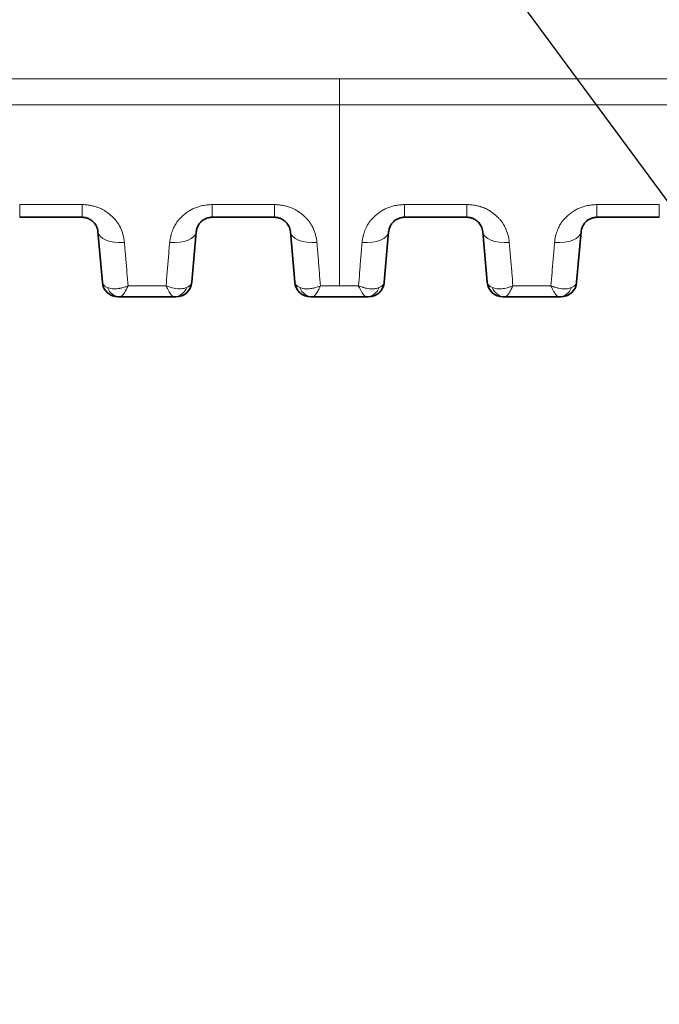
# Model space of a CAD drawing. Header units: millimetres. Extents: x 5 to 415, y 5 to 292.
# Tile 66 of 197: x 131 to 143, y 196 to 214. Entities that reach past the tile are written whole.
import ezdxf

# ---------------------------------------------------------------- set-up
doc = ezdxf.new("R2010")
doc.units = ezdxf.units.MM
for name, color, linetype, lineweight in [('Sichtbar (ISO)', 7, 'Continuous', 35), ('Sichtbar schmal (ISO)', 7, 'Continuous', 18), ('Symbol (ISO)', 7, 'Continuous', 25)]:
    doc.layers.add(name, color=color, linetype=linetype, lineweight=lineweight)
doc.styles.add('Notiztext (ISO)', font='isocpeur.ttf')
doc.dimstyles.new('Standard - Methode 1b (ISO)$7', dxfattribs={"dimtxt": 3.5, "dimasz": 2.5, "dimexe": 2, "dimexo": 0, "dimgap": 0.762, "dimtad": 1, "dimtoh": 1, "dimdsep": 46, "dimtxsty": 'Notiztext (ISO)', "dimcen": 0.09, "dimdle": 10, "dimclrd": 256, "dimclre": 256, "dimclrt": 256, "dimazin": 2, "dimtfac": 1, "dimtmove": 0, "dimatfit": 3, "dimfxl": 1, "dimtolj": 1, "dimlwd": -1, "dimlwe": -1, "dimarcsym": 0})

msp = doc.modelspace()

# ---------------------------------------------------------------- linework, layer by layer
at = {"layer": 'Sichtbar (ISO)'}
for p, q in [((132.34063632, 210.67057833), (131.17044976, 210.67057833)), ((135.9535864, 210.67057833), (134.78340076, 210.67057833)), ((139.56653701, 210.67057833), (138.39635136, 210.67057833)), ((143.17948805, 210.67057833), (142.00930149, 210.67057833)), ((132.63949484, 210.39672462), (132.7223103, 209.45013951)), ((134.40172653, 209.45014136), (134.48454174, 210.39672354)), ((136.25244541, 210.39672463), (136.33526087, 209.4501395)), ((138.0146771, 209.45014137), (138.09749231, 210.39672351)), ((139.86539598, 210.39672464), (139.94821144, 209.45013952)), ((141.62762767, 209.45014137), (141.71044288, 210.39672351)), ((133.05552842, 209.17628833), (133.02116861, 209.17628833)), ((133.05552842, 209.17628833), (134.06853188, 209.17628833)), ((134.06857341, 209.17628834), (134.06852284, 209.17628833)), ((136.66847708, 209.17628833), (136.63411918, 209.17628833)), ((137.68147794, 209.17628833), (136.66847708, 209.17628833)), ((137.68151933, 209.17628834), (137.68146891, 209.17628833)), ((140.28142405, 209.17628833), (140.24706975, 209.17628833)), ((140.28142405, 209.17628831), (141.2944273, 209.17628831)), ((141.29446919, 209.17628834), (141.29441815, 209.17628833))]:
    msp.add_line(p, q, dxfattribs=at)
for centre, start, end in [((133.02116853, 209.47628833), 185.000406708, 270.000015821), ((134.10286814, 209.47628833), 269.999996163, 354.999951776), ((136.6341191, 209.47628833), 185.000407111, 270.00001582), ((137.71581871, 209.47628833), 269.999996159, 354.999952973), ((140.24706967, 209.47628833), 185.000404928, 270.00001582), ((141.32876928, 209.47628833), 269.999996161, 354.999953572)]:
    msp.add_arc(centre, 0.3, start, end, dxfattribs=at)
for centre, major_axis, ratio, start_param, end_param in [((134.06858738, 209.47628829), (-0.00025528, -0.29999988), 0.8747792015, 0.0007612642, 0.0009195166), ((137.68153316, 209.47628829), (-0.00025356, -0.29999987), 0.8747667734, 0.0007557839, 0.0009134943), ((141.29449474, 209.47628827), (-0.00030593, -0.29999982), 0.874741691, 0.0009087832, 0.0010684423)]:
    msp.add_ellipse(centre, major_axis=major_axis, ratio=ratio, start_param=start_param, end_param=end_param, dxfattribs=at)
for points, knots in [([(132.34063638, 210.67057833), (132.35032993, 210.67057826), (132.3698741, 210.66962887), (132.39968711, 210.66523926), (132.43052354, 210.65742653), (132.46257862, 210.64543816), (132.4952405, 210.62860677), (132.52770691, 210.60628315), (132.55896018, 210.57787002), (132.58775951, 210.54281351), (132.61254742, 210.50065747), (132.63133547, 210.45120856), (132.63785378, 210.41547553), (132.63949482, 210.39672485)], [0, 0, 0, 0, 0.05978458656, 0.12045157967, 0.18636120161, 0.25812547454, 0.33661137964, 0.42244214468, 0.51651949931, 0.61994487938, 0.73399136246, 0.86018162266, 0.99999968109, 0.99999968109, 0.99999968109, 0.99999968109]), ([(134.48454177, 210.39672396), (134.48584438, 210.41161029), (134.49048411, 210.44010639), (134.50319038, 210.48025701), (134.51991275, 210.5156608), (134.53948728, 210.54641145), (134.56097203, 210.57277727), (134.58377968, 210.59524143), (134.60771385, 210.61437198), (134.63283628, 210.63062423), (134.65922428, 210.6442075), (134.68692706, 210.65516563), (134.7163954, 210.66355041), (134.74866152, 210.66921029), (134.77142738, 210.67057822), (134.78340076, 210.67057833)], [0, 0, 0, 0, 0.11098063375, 0.21224054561, 0.30504592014, 0.38990376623, 0.46747484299, 0.53904104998, 0.60632918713, 0.6710759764, 0.73454409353, 0.79714628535, 0.85980611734, 0.92617654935, 0.99999980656, 0.99999980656, 0.99999980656, 0.99999980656]), ([(135.9535864, 210.67057833), (135.96328157, 210.67057827), (135.98282808, 210.66962864), (136.0126441, 210.66523807), (136.04348307, 210.65742383), (136.07554014, 210.64543341), (136.10820294, 210.62859973), (136.14066891, 210.60627409), (136.17192043, 210.57785974), (136.20071706, 210.54280327), (136.22550184, 210.50064894), (136.2442871, 210.45120359), (136.25080451, 210.41547374), (136.25244539, 210.39672486)], [0.00000010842, 0.00000010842, 0.00000010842, 0.00000010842, 0.05979303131, 0.12046517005, 0.18638041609, 0.25815028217, 0.3366404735, 0.42247331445, 0.51655015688, 0.61997232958, 0.73401270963, 0.86019356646, 0.99999968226, 0.99999968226, 0.99999968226, 0.99999968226]), ([(138.09749234, 210.39672393), (138.09879477, 210.41160828), (138.1034336, 210.44010058), (138.11613683, 210.48024575), (138.13285471, 210.51564459), (138.15242351, 210.54639113), (138.17390207, 210.57275441), (138.19670402, 210.59521796), (138.22063345, 210.61434956), (138.24575242, 210.63060426), (138.27213875, 210.64419115), (138.2998431, 210.65515409), (138.32931779, 210.66354433), (138.36159597, 210.669209), (138.38437217, 210.67057822), (138.39635136, 210.67057833)], [0, 0, 0, 0, 0.11096587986, 0.21221285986, 0.30500420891, 0.38984677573, 0.46740534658, 0.5389633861, 0.60624651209, 0.67099085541, 0.73446040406, 0.79706841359, 0.859744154, 0.92614153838, 0.99999979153, 0.99999979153, 0.99999979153, 0.99999979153]), ([(139.56653701, 210.67057833), (139.57623256, 210.67057827), (139.5957796, 210.66962858), (139.62559627, 210.66523776), (139.65643546, 210.65742327), (139.6884924, 210.64543265), (139.7211546, 210.62859903), (139.75361982, 210.60627376), (139.78487095, 210.57785978), (139.81366758, 210.54280338), (139.83845242, 210.50064892), (139.8572377, 210.45120348), (139.86375508, 210.41547371), (139.86539596, 210.39672485)], [0.0000001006, 0.0000001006, 0.0000001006, 0.0000001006, 0.05979614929, 0.12046970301, 0.18638615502, 0.25815658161, 0.33664578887, 0.42247619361, 0.51655111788, 0.61997341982, 0.73401398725, 0.86019397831, 0.99999969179, 0.99999969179, 0.99999969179, 0.99999969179]), ([(141.71044291, 210.39672393), (141.71174535, 210.41160841), (141.71638416, 210.44010048), (141.72908692, 210.48024422), (141.74580277, 210.51563956), (141.76536687, 210.54638052), (141.78683735, 210.57273693), (141.80962823, 210.59519392), (141.83354531, 210.61432116), (141.85865335, 210.63057522), (141.885033, 210.64416553), (141.91273791, 210.65513542), (141.94222243, 210.66353442), (141.9745201, 210.66920687), (141.99731297, 210.6705782), (142.00930143, 210.67057833)], [0, 0, 0, 0, 0.1109657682, 0.2122091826, 0.3049914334, 0.3898173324, 0.46735181, 0.5388813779, 0.6061369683, 0.6708610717, 0.7343235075, 0.7969383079, 0.8596408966, 0.9260840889, 1, 1, 1, 1]), ([(134.06857341, 209.17628833), (134.07522329, 209.17628833), (134.08103242, 209.17628834), (134.08587579, 209.17628834), (134.08624706, 209.17628834), (134.08661252, 209.17628834), (134.0869721, 209.17628834), (134.09064876, 209.17628834), (134.09372534, 209.17628833), (134.09616866, 209.17628834), (134.09708811, 209.17628834), (134.09791828, 209.17628834), (134.09865896, 209.17628834), (134.09982205, 209.17628834), (134.1007595, 209.17628834), (134.10145331, 209.17628834), (134.10237544, 209.17628833), (134.10286811, 209.17628833), (134.10286812, 209.17628833)], [0.00064311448, 0.00064311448, 0.00064311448, 0.00064311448, 0.3096468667, 0.3096468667, 0.3096468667, 0.33333333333, 0.33333333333, 0.33333333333, 0.57552653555, 0.57552653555, 0.57552653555, 0.66666666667, 0.66666666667, 0.66666666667, 0.80978371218, 0.80978371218, 0.80978371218, 0.99999998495, 0.99999998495, 0.99999998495, 0.99999998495]), ([(137.71581869, 209.17628833), (137.71581868, 209.17628833), (137.71538601, 209.17628834), (137.71450311, 209.17628834), (137.71386476, 209.17628835), (137.71299035, 209.17628835), (137.71186541, 209.17628835), (137.7110899, 209.17628835), (137.71019737, 209.17628834), (137.70919633, 209.17628834), (137.706737, 209.17628833), (137.70362095, 209.17628834), (137.69999833, 209.17628834), (137.69956953, 209.17628834), (137.69913347, 209.17628834), (137.69869007, 209.17628834), (137.69387276, 209.17628834), (137.68820377, 209.17628833), (137.68151933, 209.17628833)], [0.00000001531, 0.00000001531, 0.00000001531, 0.00000001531, 0.19345749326, 0.19345749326, 0.19345749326, 0.33333333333, 0.33333333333, 0.33333333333, 0.4297620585, 0.4297620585, 0.4297620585, 0.66666666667, 0.66666666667, 0.66666666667, 0.69470861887, 0.69470861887, 0.69470861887, 0.99937140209, 0.99937140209, 0.99937140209, 0.99937140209]), ([(141.29446919, 209.17628833), (141.30111979, 209.17628833), (141.30692963, 209.17628834), (141.31177366, 209.17628834), (141.31214512, 209.17628834), (141.31251078, 209.17628834), (141.31287054, 209.17628834), (141.31654756, 209.17628834), (141.3196245, 209.17628833), (141.32206816, 209.17628834), (141.32298796, 209.17628834), (141.32381844, 209.17628834), (141.32455938, 209.17628834), (141.32572247, 209.17628834), (141.32665995, 209.17628834), (141.32735384, 209.17628834), (141.32827636, 209.17628833), (141.32876925, 209.17628833), (141.32876926, 209.17628833)], [0.00064870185, 0.00064870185, 0.00064870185, 0.00064870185, 0.30963866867, 0.30963866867, 0.30963866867, 0.33333333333, 0.33333333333, 0.33333333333, 0.57551000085, 0.57551000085, 0.57551000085, 0.66666666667, 0.66666666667, 0.66666666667, 0.80975849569, 0.80975849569, 0.80975849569, 0.99999998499, 0.99999998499, 0.99999998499, 0.99999998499])]:
    msp.add_open_spline(points, degree=3, knots=knots, dxfattribs=at)
at = {"layer": 'Sichtbar schmal (ISO)'}
for p, q in [((137.17496887, 213.2692972), (137.17496885, 212.78274223)), ((132.34064402, 210.90879153), (131.17045307, 210.90878583)), ((134.78340085, 210.67057833), (134.78340478, 210.90877596)), ((135.95359027, 210.90877785), (134.78340343, 210.90877602)), ((135.95358635, 210.67057833), (135.95359028, 210.9087778)), ((138.39635146, 210.67057833), (138.39634753, 210.90877779)), ((139.56653441, 210.90877602), (138.39634754, 210.90877785)), ((139.56653696, 210.67057833), (139.56653303, 210.90877596)), ((143.17948482, 210.90878583), (142.00929378, 210.90879153)), ((133.174946, 209.7520531), (133.17494803, 209.75202989)), ((136.787684, 209.75448251), (136.78768599, 209.75445979)), ((140.40043268, 209.7567904), (140.40043451, 209.7567694)), ((133.91957909, 209.38275432), (133.20444313, 209.38275577)), ((137.17496882, 209.38275843), (136.81738167, 209.38275046)), ((137.53251343, 209.38276728), (137.17496882, 209.38275843)), ((141.1454555, 209.38275696), (140.43031789, 209.38275124))]:
    msp.add_line(p, q, dxfattribs=at)
for centre, major_axis, ratio, start_param, end_param in [((131.1704498, 211.17057833), (0, -0.5), 0.0000183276, 0, 1.019742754), ((132.34063625, 211.17057833), (0, -0.5), 0.0000183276, 0.0000006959, 1.0197566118), ((142.00930156, 211.17057833), (0, -0.5), 0.0000183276, 5.2634290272, 6.2831851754), ((143.17948801, 211.17057833), (0, -0.5), 0.0000183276, 5.2634422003, 6.2831846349), ((133.13759217, 210.44030266), (-0.49809735, -0.04357783), 0.4855764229, 0.0000005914, 1.5283633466), ((133.9864442, 210.44029928), (0.49809753, -0.04357575), 0.4855742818, 4.7548643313, 6.2831849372), ((136.75054274, 210.44030267), (-0.49809735, -0.04357783), 0.4855967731, 0.0000005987, 1.5283406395), ((137.59939477, 210.44029919), (0.49809754, -0.0435757), 0.4855890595, 4.754842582, 6.2831849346), ((140.36349331, 210.44030267), (-0.49809735, -0.04357783), 0.4855818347, 0.0000005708, 1.528318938), ((141.21234534, 210.4402992), (0.49809754, -0.0435757), 0.4855687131, 4.7548198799, 6.2831849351), ((133.0553855, 209.47628805), (0.0005962, -0.29999927), 0.8745021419, 5.1390158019, 6.2814575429), ((134.06858738, 209.47628829), (-0.00025528, -0.29999988), 0.8747792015, 0.0009195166, 1.1432395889), ((136.66833267, 209.47628805), (0.00060165, -0.29999925), 0.8745060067, 5.1389976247, 6.2814424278), ((137.68153316, 209.47628829), (-0.00025356, -0.29999987), 0.8747667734, 0.0009134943, 1.1433225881), ((140.28122251, 209.47628778), (0.00084504, -0.29999853), 0.8744556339, 5.138244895, 6.2807323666), ((141.29449474, 209.47628827), (-0.00030593, -0.29999982), 0.874741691, 0.0010684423, 1.1433728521)]:
    msp.add_ellipse(centre, major_axis=major_axis, ratio=ratio, start_param=start_param, end_param=end_param, dxfattribs=at)
for points, knots in [([(88.52492951, 213.27815084), (88.66794217, 213.2773349), (88.8104495, 213.27703488), (88.95339502, 213.27640783), (89.33053482, 213.27475346), (89.70840987, 213.27287478), (90.08599858, 213.27155699), (90.55176376, 213.26993145), (91.01709324, 213.26915933), (91.48255983, 213.26860118), (91.93309371, 213.26806094), (92.38375604, 213.26772115), (92.83440879, 213.26757736), (93.31260897, 213.26742479), (93.79079837, 213.2674929), (94.269012, 213.26754342), (94.79643462, 213.26759913), (95.32388671, 213.26763343), (95.85132782, 213.26764324), (96.42438787, 213.26765389), (96.99743497, 213.26763563), (97.57048274, 213.26763735), (98.19157976, 213.26763921), (98.81267758, 213.26766454), (99.43377694, 213.26769676), (100.10389178, 213.26773153), (100.77400841, 213.26777431), (101.44412499, 213.26781441), (102.16531671, 213.26785757), (102.88650837, 213.26789762), (103.60770001, 213.26793694), (104.38378232, 213.26797925), (105.15986461, 213.26802072), (105.93594686, 213.26806124), (106.77203955, 213.26810489), (107.60813219, 213.26814742), (108.4442248, 213.26818958), (109.34564502, 213.26823503), (110.2470652, 213.26828005), (111.14848532, 213.26832546), (112.1205276, 213.26837443), (113.09256982, 213.26842387), (114.06461209, 213.26847396), (115.11315911, 213.26852799), (116.16170619, 213.26858277), (117.21025334, 213.26863693), (118.34247384, 213.2686954), (119.47469441, 213.26875314), (120.60691505, 213.26880875), (121.83076889, 213.26886886), (123.05462282, 213.26892648), (124.27847683, 213.2689797), (125.60241362, 213.26903727), (126.9263505, 213.26908969), (128.25028748, 213.26913478), (129.68199819, 213.26918355), (131.11370903, 213.26922375), (132.54541995, 213.26925168), (134.0886028, 213.26928179), (135.63178575, 213.26929765), (137.17496887, 213.2692972)], [0, 0, 0, 0, 0.008822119, 0.008822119, 0.008822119, 0.032097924, 0.032097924, 0.032097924, 0.0608092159, 0.0608092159, 0.0608092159, 0.0885994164, 0.0885994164, 0.0885994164, 0.1180883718, 0.1180883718, 0.1180883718, 0.150611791, 0.150611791, 0.150611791, 0.1859481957, 0.1859481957, 0.1859481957, 0.2242475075, 0.2242475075, 0.2242475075, 0.2655692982, 0.2655692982, 0.2655692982, 0.3100405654, 0.3100405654, 0.3100405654, 0.3578965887, 0.3578965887, 0.3578965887, 0.4094530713, 0.4094530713, 0.4094530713, 0.4650378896, 0.4650378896, 0.4650378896, 0.5249775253, 0.5249775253, 0.5249775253, 0.5896347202, 0.5896347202, 0.5896347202, 0.6594515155, 0.6594515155, 0.6594515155, 0.7349187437, 0.7349187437, 0.7349187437, 0.8165574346, 0.8165574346, 0.8165574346, 0.9048418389, 0.9048418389, 0.9048418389, 1, 1, 1, 1]), ([(137.17496887, 213.2692972), (138.7918978, 213.26929767), (140.40882656, 213.26927848), (142.02575519, 213.26924499), (143.5386883, 213.26921365), (145.0516213, 213.26916979), (146.56455418, 213.26911644), (147.97321565, 213.26906677), (149.38187701, 213.26900887), (150.79053826, 213.2689457), (152.09460751, 213.26888722), (153.39867667, 213.26882421), (154.70274574, 213.2687589), (155.90328049, 213.26869876), (157.10381516, 213.26863667), (158.30434972, 213.26857439), (159.40989085, 213.26851704), (160.5154319, 213.26845954), (161.62097295, 213.26840317), (162.64021481, 213.2683512), (163.65945669, 213.26830019), (164.67869863, 213.26824907), (165.61881688, 213.26820191), (166.55893518, 213.26815467), (167.49905355, 213.26810631), (168.36607134, 213.26806172), (169.2330892, 213.26801618), (170.10010699, 213.26796965), (170.8998105, 213.26792674), (171.69951395, 213.26788298), (172.49921778, 213.26783583), (173.23741504, 213.2677923), (173.97561262, 213.26774589), (174.71380793, 213.26770544), (175.39515707, 213.26766811), (176.07650427, 213.26763587), (176.75785128, 213.2676352), (177.38487202, 213.26763459), (178.01189259, 213.26766072), (178.63892553, 213.26763893), (179.21308925, 213.26761899), (179.78726334, 213.26755887), (180.3614047, 213.26751124), (180.88373147, 213.26746791), (181.40603115, 213.26743491), (181.92831952, 213.2677429), (182.40092296, 213.26802159), (182.87351714, 213.26857948), (183.34605205, 213.26935872), (183.76705839, 213.27005298), (184.18801768, 213.27092295), (184.60910665, 213.27266166), (184.85047553, 213.27365828), (185.09188741, 213.27494011), (185.33318341, 213.27609551), (185.4867639, 213.2768309), (185.64029747, 213.27751512), (185.79374374, 213.27804163), (185.80416372, 213.27807738), (185.81457439, 213.27808861), (185.82500304, 213.27814816)], [0, 0, 0, 0, 0.0997056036, 0.0997056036, 0.0997056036, 0.1929984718, 0.1929984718, 0.1929984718, 0.2798615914, 0.2798615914, 0.2798615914, 0.3602751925, 0.3602751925, 0.3602751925, 0.4343044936, 0.4343044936, 0.4343044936, 0.502476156, 0.502476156, 0.502476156, 0.5653262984, 0.5653262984, 0.5653262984, 0.6232973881, 0.6232973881, 0.6232973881, 0.6767608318, 0.6767608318, 0.6767608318, 0.7260734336, 0.7260734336, 0.7260734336, 0.7715933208, 0.7715933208, 0.7715933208, 0.8136078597, 0.8136078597, 0.8136078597, 0.8522724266, 0.8522724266, 0.8522724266, 0.887676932, 0.887676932, 0.887676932, 0.9198862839, 0.9198862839, 0.9198862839, 0.9490315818, 0.9490315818, 0.9490315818, 0.9749986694, 0.9749986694, 0.9749986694, 0.9898830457, 0.9898830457, 0.9898830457, 0.9993566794, 0.9993566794, 0.9993566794, 1, 1, 1, 1]), ([(88.52632678, 212.79006811), (89.03164537, 212.78768358), (89.53739811, 212.7856351), (90.04333393, 212.78423241), (90.54925573, 212.78282975), (91.05536062, 212.7821056), (91.56162563, 212.78164913), (92.57415565, 212.78073619), (93.58732619, 212.78086083), (94.60075693, 212.78091881), (95.61418767, 212.78097679), (96.62787857, 212.7809699), (97.64153134, 212.78099537), (98.65518412, 212.78102085), (99.66879876, 212.78107867), (100.68245483, 212.78113646), (104.73707912, 212.78136762), (108.79236628, 212.78159833), (112.84762183, 212.78182829), (120.9581329, 212.78228821), (129.06851753, 212.78274513), (137.17496885, 212.78274223)], [0, 0, 0, 0, 0.0312508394, 0.0312508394, 0.0312508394, 0.0625008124, 0.0625008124, 0.0625008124, 0.1250007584, 0.1250007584, 0.1250007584, 0.1875007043, 0.1875007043, 0.1875007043, 0.2500006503, 0.2500006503, 0.2500006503, 0.5000004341, 0.5000004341, 0.5000004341, 1, 1, 1, 1]), ([(137.17496885, 212.78274223), (138.79174783, 212.78274281), (140.40868332, 212.78272519), (142.02574502, 212.78269295), (144.94698276, 212.78263472), (147.86863242, 212.7825288), (150.7905161, 212.7823964), (152.09454308, 212.7823373), (153.39861666, 212.78227294), (154.702721, 212.78220517), (155.90323339, 212.78214278), (157.10377185, 212.78207751), (158.30432409, 212.78201086), (159.37031344, 212.78195168), (160.43631364, 212.78189141), (161.5023159, 212.781831), (161.54185985, 212.78182876), (161.58140381, 212.78182652), (161.62094777, 212.78182428), (162.64019174, 212.78176652), (163.6594375, 212.78170872), (164.67867383, 212.78165091), (165.61880289, 212.78159758), (166.55892394, 212.78154423), (167.49902818, 212.7814907), (168.36606203, 212.78144133), (169.2330816, 212.78139182), (170.10008031, 212.78134272), (170.89980312, 212.78129743), (171.69950819, 212.78125249), (172.49918922, 212.78120603), (172.88862605, 212.78118341), (173.27805718, 212.78116042), (173.66748279, 212.78113836), (174.01625279, 212.7811186), (174.3650174, 212.78109959), (174.71378066, 212.78108105), (175.37865412, 212.78104571), (176.04352269, 212.78101204), (176.70840626, 212.78099817), (176.72488717, 212.78099783), (176.74136809, 212.7809975), (176.75784904, 212.78099718), (177.38487898, 212.78098508), (178.01193666, 212.78099229), (178.6389166, 212.78096484), (179.00903078, 212.78094864), (179.37911787, 212.78092034), (179.74918067, 212.7809044), (179.95325274, 212.78089561), (180.15731189, 212.78089065), (180.36135798, 212.78088793), (180.88387045, 212.78088097), (181.40629729, 212.78088848), (181.92858524, 212.78110149), (182.21520751, 212.78121839), (182.50178798, 212.7813971), (182.78831203, 212.78165623), (182.97455146, 212.78182466), (183.16076998, 212.78202727), (183.34696546, 212.78228671), (183.66691128, 212.78273253), (183.98678905, 212.78334686), (184.30660382, 212.78423477), (184.40801588, 212.78451632), (184.50942139, 212.78482535), (184.61081792, 212.78515738), (185.01524296, 212.78648169), (185.41952497, 212.78816011), (185.82350887, 212.79006795)], [0, 0, 0, 0, 0.0997219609, 0.0997219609, 0.0997219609, 0.2798706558, 0.2798706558, 0.2798706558, 0.3602704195, 0.3602704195, 0.3602704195, 0.4342836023, 0.4342836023, 0.4342836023, 0.5000010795, 0.5000010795, 0.5000010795, 0.5024389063, 0.5024389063, 0.5024389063, 0.5652737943, 0.5652737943, 0.5652737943, 0.6232317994, 0.6232317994, 0.6232317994, 0.6766849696, 0.6766849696, 0.6766849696, 0.725990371, 0.725990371, 0.725990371, 0.7500016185, 0.7500016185, 0.7500016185, 0.7715061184, 0.7715061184, 0.7715061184, 0.8125017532, 0.8125017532, 0.8125017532, 0.8135179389, 0.8135179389, 0.8135179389, 0.852179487, 0.852179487, 0.852179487, 0.875001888, 0.875001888, 0.875001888, 0.8875873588, 0.8875873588, 0.8875873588, 0.9198156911, 0.9198156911, 0.9198156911, 0.9375020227, 0.9375020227, 0.9375020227, 0.9489980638, 0.9489980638, 0.9489980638, 0.9687520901, 0.9687520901, 0.9687520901, 0.9750160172, 0.9750160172, 0.9750160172, 1, 1, 1, 1]), ([(132.34064402, 210.90879163), (132.36632966, 210.90909756), (132.39228927, 210.90799863), (132.4180959, 210.90561839), (132.44417718, 210.90321283), (132.47010027, 210.89949968), (132.49555962, 210.89470117), (132.52074364, 210.88995456), (132.54547354, 210.88414736), (132.56958571, 210.87759587), (132.60175649, 210.86885479), (132.63247494, 210.85847508), (132.66271491, 210.84604201), (132.69184836, 210.83406389), (132.72054796, 210.82015693), (132.74919527, 210.80343639), (132.75792545, 210.79834086), (132.7666451, 210.79298176), (132.77535476, 210.7873267), (132.79489939, 210.77463663), (132.81475678, 210.76072325), (132.83404451, 210.74599456), (132.86381517, 210.72326079), (132.89215078, 210.69853901), (132.9171502, 210.67440992), (132.93143961, 210.66061798), (132.94466849, 210.64704438), (132.95668843, 210.63427849), (132.97218079, 210.6178247), (132.98497531, 210.60230658), (132.99661247, 210.58662675), (133.02003405, 210.55506865), (133.03939884, 210.52306336), (133.06032462, 210.4774865), (133.076862, 210.44146771), (133.09518433, 210.3977152), (133.10992756, 210.34707592), (133.123109, 210.301801), (133.13337908, 210.2510183), (133.13760408, 210.19680746)], [0.00000693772, 0.00000693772, 0.00000693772, 0.00000693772, 0.06644198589, 0.06644198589, 0.06644198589, 0.13358405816, 0.13358405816, 0.13358405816, 0.2, 0.2, 0.2, 0.28861303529, 0.28861303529, 0.28861303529, 0.37398359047, 0.37398359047, 0.37398359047, 0.4, 0.4, 0.4, 0.45838133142, 0.45838133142, 0.45838133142, 0.54849306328, 0.54849306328, 0.54849306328, 0.6, 0.6, 0.6, 0.66638663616, 0.66638663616, 0.66638663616, 0.8, 0.8, 0.8, 0.90559287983, 0.90559287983, 0.90559287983, 1, 1, 1, 1]), ([(133.98645453, 210.19680373), (133.98980081, 210.23898362), (133.99680608, 210.27925155), (134.0060627, 210.31650268), (134.01567371, 210.35517992), (134.02769559, 210.39060614), (134.04014319, 210.42219223), (134.04680801, 210.43910436), (134.05358959, 210.45492612), (134.06016572, 210.46962202), (134.06764486, 210.48633593), (134.07512707, 210.50139244), (134.08271432, 210.51543306), (134.09856802, 210.54477124), (134.11470491, 210.56977194), (134.134515, 210.59526172), (134.1441238, 210.60762542), (134.15463914, 210.62008469), (134.16669647, 210.63300999), (134.17520948, 210.64213582), (134.18428442, 210.65162029), (134.19387722, 210.66126308), (134.21241868, 210.67990116), (134.2329272, 210.69910826), (134.25472372, 210.71760283), (134.27481236, 210.73464824), (134.29598998, 210.75108253), (134.31730119, 210.76619679), (134.32949838, 210.77484724), (134.34173196, 210.78307229), (134.35376345, 210.79079553), (134.36342862, 210.79699978), (134.3730698, 210.80280043), (134.38268757, 210.80825256), (134.40612753, 210.82154022), (134.42939814, 210.83277082), (134.45275631, 210.84260045), (134.47706743, 210.8528311), (134.50147777, 210.86155483), (134.52661596, 210.86921383), (134.5367933, 210.87231462), (134.54709432, 210.8752368), (134.5575697, 210.87799159), (134.57272977, 210.88197837), (134.5881434, 210.88571514), (134.60378115, 210.88910399), (134.631244, 210.89505544), (134.65940562, 210.89992944), (134.68790173, 210.90331651), (134.71961126, 210.90708552), (134.7517328, 210.90900704), (134.78340207, 210.90877605)], [0, 0, 0, 0, 0.0770947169, 0.0770947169, 0.0770947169, 0.1571408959, 0.1571408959, 0.1571408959, 0.2, 0.2, 0.2, 0.2487444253, 0.2487444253, 0.2487444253, 0.3505969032, 0.3505969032, 0.3505969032, 0.4, 0.4, 0.4, 0.4348807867, 0.4348807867, 0.4348807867, 0.5023001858, 0.5023001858, 0.5023001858, 0.5644368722, 0.5644368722, 0.5644368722, 0.6, 0.6, 0.6, 0.6285686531, 0.6285686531, 0.6285686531, 0.6981947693, 0.6981947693, 0.6981947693, 0.7706614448, 0.7706614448, 0.7706614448, 0.8, 0.8, 0.8, 0.8424590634, 0.8424590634, 0.8424590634, 0.9170252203, 0.9170252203, 0.9170252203, 1, 1, 1, 1]), ([(135.95359027, 210.90877791), (135.97927744, 210.90908451), (136.00523971, 210.90798699), (136.03105156, 210.90560768), (136.05713251, 210.90320357), (136.08305798, 210.89949193), (136.10852335, 210.89469295), (136.13368156, 210.88995186), (136.15839039, 210.88415091), (136.1824868, 210.87760292), (136.21467589, 210.86885583), (136.24542216, 210.85846434), (136.27568761, 210.84601666), (136.30482545, 210.83403275), (136.33352767, 210.82012013), (136.36216829, 210.80340325), (136.37090003, 210.79830673), (136.37962041, 210.79294732), (136.38832989, 210.78729293), (136.40787976, 210.77460071), (136.42773572, 210.76068732), (136.44701934, 210.74596048), (136.47679194, 210.72322324), (136.50512259, 210.69850157), (136.53011899, 210.67437179), (136.54437685, 210.66060826), (136.55757918, 210.64706181), (136.56957945, 210.6343167), (136.58509365, 210.61783956), (136.59790929, 210.60229638), (136.609569, 210.58658584), (136.6329806, 210.55504055), (136.65235977, 210.52302656), (136.67328034, 210.47747331), (136.68982625, 210.44144559), (136.70814586, 210.39769021), (136.72288356, 210.34705359), (136.73606056, 210.3017793), (136.7463239, 210.25100126), (136.75054421, 210.19679658)], [0.00000238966, 0.00000238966, 0.00000238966, 0.00000238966, 0.06647629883, 0.06647629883, 0.06647629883, 0.13364321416, 0.13364321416, 0.13364321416, 0.2, 0.2, 0.2, 0.28864241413, 0.28864241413, 0.28864241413, 0.37398223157, 0.37398223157, 0.37398223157, 0.4, 0.4, 0.4, 0.45840122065, 0.45840122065, 0.45840122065, 0.54856875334, 0.54856875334, 0.54856875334, 0.6, 0.6, 0.6, 0.66649142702, 0.66649142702, 0.66649142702, 0.8, 0.8, 0.8, 0.9055909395, 0.9055909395, 0.9055909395, 1, 1, 1, 1]), ([(137.59939363, 210.19679702), (137.60274101, 210.23897104), (137.60974632, 210.2792333), (137.61900213, 210.31647944), (137.62861222, 210.35515122), (137.64063224, 210.39057276), (137.65307752, 210.42215527), (137.65974939, 210.43908653), (137.66653817, 210.454925), (137.67312054, 210.46963514), (137.68058882, 210.48632506), (137.68805957, 210.50136178), (137.69563448, 210.51538445), (137.7114831, 210.54472338), (137.72761205, 210.56972128), (137.74741161, 210.59520607), (137.75703251, 210.60758949), (137.76756253, 210.62006836), (137.77964071, 210.63301521), (137.78813454, 210.64211994), (137.7971881, 210.65158196), (137.80675755, 210.66120219), (137.82529441, 210.67983742), (137.84579946, 210.69904383), (137.86759357, 210.71753907), (137.88767828, 210.73458366), (137.90885269, 210.75101841), (137.93016147, 210.76613403), (137.94239505, 210.77481205), (137.95466552, 210.78306229), (137.96673215, 210.79080767), (137.97635789, 210.79698627), (137.98595956, 210.80276436), (137.99553775, 210.80819645), (138.01897726, 210.8214897), (138.04224574, 210.83272387), (138.06560036, 210.84255623), (138.08991327, 210.85279203), (138.11432392, 210.86151934), (138.13946228, 210.86918162), (138.14967364, 210.87229409), (138.1600095, 210.8752267), (138.17052115, 210.87799083), (138.18565255, 210.88196976), (138.20103689, 210.88569994), (138.2166449, 210.88908382), (138.24411727, 210.89503994), (138.27229014, 210.8999188), (138.30079845, 210.90330975), (138.33252375, 210.90708335), (138.36466228, 210.90900795), (138.39634754, 210.9087779)], [0, 0, 0, 0, 0.07707449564, 0.07707449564, 0.07707449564, 0.15709912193, 0.15709912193, 0.15709912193, 0.2, 0.2, 0.2, 0.24867475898, 0.24867475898, 0.24867475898, 0.35051456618, 0.35051456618, 0.35051456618, 0.4, 0.4, 0.4, 0.43480005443, 0.43480005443, 0.43480005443, 0.50221082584, 0.50221082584, 0.50221082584, 0.56433431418, 0.56433431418, 0.56433431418, 0.6, 0.6, 0.6, 0.62845107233, 0.62845107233, 0.62845107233, 0.69807584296, 0.69807584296, 0.69807584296, 0.7705574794, 0.7705574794, 0.7705574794, 0.8, 0.8, 0.8, 0.84238214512, 0.84238214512, 0.84238214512, 0.91698087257, 0.91698087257, 0.91698087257, 0.99999762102, 0.99999762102, 0.99999762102, 0.99999762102]), ([(139.56653578, 210.90877605), (139.59222291, 210.90908328), (139.61818509, 210.90798657), (139.64399744, 210.90560798), (139.67007805, 210.90320467), (139.6960038, 210.89949383), (139.72147058, 210.89469509), (139.74662206, 210.88995576), (139.77132554, 210.88415669), (139.79541837, 210.87760964), (139.82761067, 210.86886162), (139.85836361, 210.85846783), (139.888635, 210.84601728), (139.91777377, 210.83403257), (139.94647631, 210.82011929), (139.975114, 210.80340479), (139.98384876, 210.79830672), (139.99257187, 210.79294582), (140.00128374, 210.78729006), (140.02083192, 210.77459935), (140.04068379, 210.76068839), (140.05996282, 210.7459646), (140.08973443, 210.7232274), (140.11806243, 210.69850648), (140.14305811, 210.67437589), (140.15730998, 210.66061727), (140.17050777, 210.64707502), (140.1825055, 210.63433205), (140.19802113, 210.61785265), (140.21084108, 210.6023053), (140.22250601, 210.58658938), (140.24592553, 210.55503675), (140.2653167, 210.52301034), (140.28623959, 210.47745402), (140.30278527, 210.4414284), (140.32109754, 210.39768209), (140.33582873, 210.34706113), (140.34900445, 210.30178528), (140.35926523, 210.25100711), (140.36348331, 210.1968033)], [0, 0, 0, 0, 0.0664832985, 0.0664832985, 0.0664832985, 0.1336575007, 0.1336575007, 0.1336575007, 0.2, 0.2, 0.2, 0.2886453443, 0.2886453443, 0.2886453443, 0.3739739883, 0.3739739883, 0.3739739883, 0.4, 0.4, 0.4, 0.4583986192, 0.4583986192, 0.4583986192, 0.5485806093, 0.5485806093, 0.5485806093, 0.6, 0.6, 0.6, 0.6664962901, 0.6664962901, 0.6664962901, 0.8, 0.8, 0.8, 0.9055738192, 0.9055738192, 0.9055738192, 1, 1, 1, 1]), ([(141.21233377, 210.19680791), (141.21568109, 210.23898241), (141.22268692, 210.27924526), (141.23194325, 210.31649122), (141.24155391, 210.35516294), (141.25357448, 210.39058355), (141.26601912, 210.4221637), (141.27269681, 210.43910932), (141.27949127, 210.45495972), (141.28607809, 210.46967921), (141.29353971, 210.48635359), (141.30100301, 210.50137603), (141.30856977, 210.51538512), (141.32441493, 210.54472085), (141.34053771, 210.56971118), (141.36033467, 210.59519258), (141.36996171, 210.60758391), (141.38050017, 210.62007181), (141.39259173, 210.6330303), (141.40107186, 210.64211843), (141.41011023, 210.65156378), (141.41966312, 210.66116778), (141.43819053, 210.6797943), (141.45868576, 210.69899506), (141.48046911, 210.71748619), (141.50054285, 210.73452608), (141.52170537, 210.75095748), (141.54300067, 210.76607026), (141.55529173, 210.77479294), (141.56761955, 210.78308338), (141.57973928, 210.79086325), (141.58929778, 210.79699902), (141.59883156, 210.80273864), (141.60834127, 210.80813589), (141.63177953, 210.8214383), (141.65504085, 210.83267418), (141.67838549, 210.8425066), (141.70270005, 210.85274753), (141.72710941, 210.86147678), (141.752251, 210.86914246), (141.76249703, 210.87226647), (141.77286914, 210.87520966), (141.78341979, 210.87798361), (141.79852305, 210.88195451), (141.8138804, 210.88567931), (141.82946279, 210.88906013), (141.85694607, 210.89502302), (141.88513715, 210.89991142), (141.91366959, 210.90330995), (141.94541434, 210.9070911), (141.97757948, 210.9090216), (142.00929378, 210.90879159)], [0, 0, 0, 0, 0.07705910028, 0.07705910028, 0.07705910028, 0.15706796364, 0.15706796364, 0.15706796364, 0.2, 0.2, 0.2, 0.24863383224, 0.24863383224, 0.24863383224, 0.3504755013, 0.3504755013, 0.3504755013, 0.4, 0.4, 0.4, 0.43473279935, 0.43473279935, 0.43473279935, 0.50209554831, 0.50209554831, 0.50209554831, 0.56417148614, 0.56417148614, 0.56417148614, 0.6, 0.6, 0.6, 0.62825700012, 0.62825700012, 0.62825700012, 0.69790101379, 0.69790101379, 0.69790101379, 0.77043856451, 0.77043856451, 0.77043856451, 0.8, 0.8, 0.8, 0.8423171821, 0.8423171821, 0.8423171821, 0.91695367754, 0.91695367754, 0.91695367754, 0.99999308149, 0.99999308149, 0.99999308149, 0.99999308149]), ([(133.20444313, 209.38275547), (133.1981103, 209.46393072), (133.19141414, 209.54848287), (133.18438491, 209.63573935), (133.17735569, 209.72299582), (133.16999341, 209.81294324), (133.16220681, 209.90645313), (133.15442021, 209.99996302), (133.14620929, 210.09704978), (133.13760408, 210.19680746)], [0, 0, 0, 0, 0.3333333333, 0.3333333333, 0.3333333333, 0.6666666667, 0.6666666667, 0.6666666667, 1, 1, 1, 1]), ([(133.98645453, 210.19680373), (133.97767404, 210.09491285), (133.96934936, 209.99647484), (133.96161844, 209.90362023), (133.95388752, 209.81076562), (133.94675037, 209.72344016), (133.93979019, 209.63703905), (133.93283002, 209.55063795), (133.92604682, 209.46521741), (133.91957909, 209.38275472)], [0, 0, 0, 0, 0.3333333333, 0.3333333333, 0.3333333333, 0.6666666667, 0.6666666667, 0.6666666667, 1, 1, 1, 1]), ([(136.81738167, 209.38274993), (136.81104813, 209.46392427), (136.80435118, 209.54847584), (136.7973219, 209.63573179), (136.79029263, 209.72298774), (136.78293102, 209.81293469), (136.77514506, 209.90644404), (136.7673591, 209.99995339), (136.75914879, 210.09703952), (136.75054421, 210.19679658)], [0, 0, 0, 0, 0.3333333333, 0.3333333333, 0.3333333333, 0.6666666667, 0.6666666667, 0.6666666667, 1, 1, 1, 1]), ([(137.59939363, 210.19679702), (137.59060907, 210.09486217), (137.58228146, 209.9963972), (137.57455134, 209.90355834), (137.56682122, 209.81071948), (137.55968858, 209.72345166), (137.5527296, 209.63707139), (137.54577062, 209.55069112), (137.53898529, 209.46525548), (137.53251343, 209.38276758)], [0, 0, 0, 0, 0.3333333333, 0.3333333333, 0.3333333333, 0.6666666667, 0.6666666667, 0.6666666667, 1, 1, 1, 1]), ([(140.43031866, 209.38275109), (140.42398676, 209.46390053), (140.41729151, 209.54843497), (140.41026089, 209.63570941), (140.40323027, 209.72298385), (140.39586428, 209.81298582), (140.3880776, 209.90650913), (140.38029092, 210.00003243), (140.37208356, 210.09709063), (140.36348331, 210.1968033)], [0, 0, 0, 0, 0.3333333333, 0.3333333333, 0.3333333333, 0.6666666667, 0.6666666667, 0.6666666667, 1, 1, 1, 1]), ([(141.21233377, 210.19680791), (141.20354795, 210.09486579), (141.19521936, 209.99639512), (141.18748843, 209.9035546), (141.17975749, 209.81071407), (141.17262421, 209.72344854), (141.16566582, 209.6370673), (141.15870742, 209.55068605), (141.15192391, 209.46524629), (141.1454555, 209.38275728)], [0, 0, 0, 0, 0.3333333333, 0.3333333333, 0.3333333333, 0.6666666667, 0.6666666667, 0.6666666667, 1, 1, 1, 1]), ([(132.72231031, 209.45013948), (132.72340866, 209.43758624), (132.72776961, 209.42541076), (132.73534405, 209.41370818), (132.74291849, 209.4020056), (132.7537495, 209.39078344), (132.7674579, 209.38039464), (132.78116631, 209.37000584), (132.79771936, 209.3604368), (132.81679749, 209.35167301)], [0.00000009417, 0.00000009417, 0.00000009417, 0.00000009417, 0.33333333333, 0.33333333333, 0.33333333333, 0.66666666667, 0.66666666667, 0.66666666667, 1, 1, 1, 1]), ([(133.20444313, 209.3827563), (133.18570351, 209.37502998), (133.16664559, 209.36809314), (133.14763918, 209.36195308), (133.12961037, 209.35612883), (133.11162924, 209.35102094), (133.09399731, 209.34663565), (133.0830191, 209.34390524), (133.07217602, 209.34145377), (133.06153225, 209.33926816), (133.05514253, 209.33795609), (133.04882825, 209.33673938), (133.04257751, 209.33561818), (133.02593581, 209.33263313), (133.00974131, 209.33031839), (132.99380193, 209.32873747), (132.97835971, 209.32720586), (132.96315508, 209.32636295), (132.94807111, 209.32634913), (132.94269156, 209.3263442), (132.93732803, 209.32644556), (132.93197801, 209.32666211), (132.92252639, 209.32704468), (132.91312385, 209.32777605), (132.90385542, 209.32885912), (132.88877555, 209.33062129), (132.87405418, 209.33331781), (132.86001881, 209.3369022), (132.84466566, 209.34082311), (132.83013635, 209.3458066), (132.81679749, 209.35167301)], [0, 0, 0, 0, 0.1312764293, 0.1312764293, 0.1312764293, 0.2558006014, 0.2558006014, 0.2558006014, 0.3333333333, 0.3333333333, 0.3333333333, 0.3798781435, 0.3798781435, 0.3798781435, 0.5037970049, 0.5037970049, 0.5037970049, 0.6238507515, 0.6238507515, 0.6238507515, 0.6666666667, 0.6666666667, 0.6666666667, 0.7423075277, 0.7423075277, 0.7423075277, 0.865376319, 0.865376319, 0.865376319, 1, 1, 1, 1]), ([(133.20444313, 209.382755), (133.18285272, 209.33599649), (133.16296093, 209.29701868), (133.14523122, 209.26738505), (133.12750151, 209.23775142), (133.11193388, 209.2166436), (133.09713796, 209.20102146), (133.08234204, 209.18539933), (133.06831781, 209.17628932), (133.05552842, 209.17628833)], [0, 0, 0, 0, 0.3333333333, 0.3333333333, 0.3333333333, 0.6666666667, 0.6666666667, 0.6666666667, 1, 1, 1, 1]), ([(134.06852284, 209.17628833), (134.06383863, 209.17628806), (134.05895178, 209.17748256), (134.05392331, 209.17980614), (134.04885468, 209.18214826), (134.04364256, 209.18564), (134.03829062, 209.19016245), (134.03460207, 209.19327931), (134.03084695, 209.19688427), (134.02701621, 209.20091813), (134.02490522, 209.20314106), (134.02276973, 209.20549256), (134.02061133, 209.20797135), (134.0140211, 209.21553984), (134.00722248, 209.22427942), (134.00016993, 209.23431668), (133.99322154, 209.24420569), (133.98602589, 209.25535916), (133.97844383, 209.26807489), (133.97785871, 209.26905619), (133.97727125, 209.27004686), (133.97668149, 209.27104689), (133.96818826, 209.28544858), (133.95921508, 209.30181117), (133.94989837, 209.32002711), (133.94018343, 209.33902167), (133.93011274, 209.36001802), (133.91957909, 209.3827542)], [0.00007935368, 0.00007935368, 0.00007935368, 0.00007935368, 0.12338398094, 0.12338398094, 0.12338398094, 0.2476732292, 0.2476732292, 0.2476732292, 0.33333333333, 0.33333333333, 0.33333333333, 0.38053772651, 0.38053772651, 0.38053772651, 0.52466658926, 0.52466658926, 0.52466658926, 0.66666666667, 0.66666666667, 0.66666666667, 0.67762508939, 0.67762508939, 0.67762508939, 0.83543970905, 0.83543970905, 0.83543970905, 1, 1, 1, 1]), ([(134.30729131, 209.35169052), (134.27772381, 209.33878865), (134.24105563, 209.3300517), (134.20046376, 209.32763749), (134.15987188, 209.32522328), (134.11564388, 209.32891596), (134.06799459, 209.33805516), (134.0203453, 209.34719437), (133.96916942, 209.36206732), (133.91957909, 209.3827542)], [0, 0, 0, 0, 0.3333333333, 0.3333333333, 0.3333333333, 0.6666666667, 0.6666666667, 0.6666666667, 1, 1, 1, 1]), ([(134.30729131, 209.35169052), (134.32494685, 209.35983801), (134.34015462, 209.36850695), (134.35271891, 209.37753555), (134.35423661, 209.37862616), (134.35571623, 209.37972197), (134.35715785, 209.38082268), (134.36661464, 209.38804313), (134.37445219, 209.39544175), (134.38094608, 209.40322891), (134.38363742, 209.40645623), (134.38609309, 209.40975014), (134.38830948, 209.4131246), (134.39152325, 209.41801758), (134.39423064, 209.4230866), (134.39636189, 209.42829699), (134.39924698, 209.43535035), (134.40107269, 209.44266288), (134.40172661, 209.45014135)], [0, 0, 0, 0, 0.29740805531, 0.29740805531, 0.29740805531, 0.33333333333, 0.33333333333, 0.33333333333, 0.56899769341, 0.56899769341, 0.56899769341, 0.66666666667, 0.66666666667, 0.66666666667, 0.80828722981, 0.80828722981, 0.80828722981, 0.99999999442, 0.99999999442, 0.99999999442, 0.99999999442]), ([(136.33526088, 209.45013948), (136.33635921, 209.43758642), (136.34072, 209.42541108), (136.3482941, 209.41370863), (136.35586821, 209.40200617), (136.36669872, 209.39078409), (136.38040651, 209.38039532), (136.39411429, 209.37000656), (136.4106666, 209.36043749), (136.42974389, 209.35167363)], [0.00000009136, 0.00000009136, 0.00000009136, 0.00000009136, 0.33333333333, 0.33333333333, 0.33333333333, 0.66666666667, 0.66666666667, 0.66666666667, 1, 1, 1, 1]), ([(136.81738167, 209.38275076), (136.79864175, 209.37502432), (136.77958406, 209.36808745), (136.76057755, 209.36194737), (136.74254973, 209.35612345), (136.72456927, 209.35101581), (136.70693706, 209.34663087), (136.69594677, 209.3438977), (136.68509153, 209.34144412), (136.6744356, 209.33925707), (136.66805839, 209.33794821), (136.66175615, 209.33673434), (136.65551716, 209.33561563), (136.63887484, 209.33263151), (136.62267941, 209.33031788), (136.60674094, 209.32873798), (136.59129669, 209.32720707), (136.57609186, 209.32636503), (136.56101089, 209.32635134), (136.55560929, 209.32634644), (136.55022424, 209.32644864), (136.54485326, 209.3266669), (136.53542316, 209.3270501), (136.52604326, 209.32778045), (136.5167977, 209.32886069), (136.5017165, 209.33062274), (136.48699627, 209.33331911), (136.47296351, 209.33690278), (136.45760905, 209.34082399), (136.44308064, 209.34580768), (136.42974389, 209.35167363)], [0, 0, 0, 0, 0.1312480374, 0.1312480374, 0.1312480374, 0.255737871, 0.255737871, 0.255737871, 0.3333333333, 0.3333333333, 0.3333333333, 0.3797714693, 0.3797714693, 0.3797714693, 0.5036436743, 0.5036436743, 0.5036436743, 0.6236747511, 0.6236747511, 0.6236747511, 0.6666666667, 0.6666666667, 0.6666666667, 0.7421497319, 0.7421497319, 0.7421497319, 0.8652763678, 0.8652763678, 0.8652763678, 1, 1, 1, 1]), ([(136.81738167, 209.38275076), (136.809806, 209.36634539), (136.80236337, 209.35083134), (136.79522733, 209.33640466), (136.78816786, 209.32213277), (136.78135044, 209.30887294), (136.77477786, 209.29669813), (136.76905854, 209.28610387), (136.76352535, 209.27633189), (136.7581707, 209.26738214), (136.75715818, 209.26568982), (136.75615352, 209.26402705), (136.75515617, 209.26239273), (136.74862344, 209.25168777), (136.74240099, 209.24219443), (136.73637695, 209.23366445), (136.73033852, 209.2251141), (136.72449891, 209.21752922), (136.71880071, 209.21078844), (136.71585568, 209.20730456), (136.71294913, 209.20404841), (136.71008192, 209.20102084), (136.70739356, 209.19818211), (136.70473749, 209.19554801), (136.70211056, 209.19314385), (136.69646059, 209.18797299), (136.69094508, 209.18387282), (136.68556129, 209.18102388), (136.67967324, 209.17790808), (136.67394319, 209.17628675), (136.66847708, 209.17628833)], [0, 0, 0, 0, 0.1169544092, 0.1169544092, 0.1169544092, 0.2326540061, 0.2326540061, 0.2326540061, 0.3333333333, 0.3333333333, 0.3333333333, 0.3523708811, 0.3523708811, 0.3523708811, 0.4770687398, 0.4770687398, 0.4770687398, 0.6020644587, 0.6020644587, 0.6020644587, 0.6666666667, 0.6666666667, 0.6666666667, 0.727239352, 0.727239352, 0.727239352, 0.8575183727, 0.8575183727, 0.8575183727, 1, 1, 1, 1]), ([(137.68146891, 209.17628833), (137.6766473, 209.17628805), (137.67161908, 209.17754891), (137.66645432, 209.17999062), (137.66130132, 209.18242678), (137.65601283, 209.18604089), (137.65059489, 209.19069316), (137.64706764, 209.19372193), (137.64348537, 209.19718903), (137.63984088, 209.20103741), (137.6375585, 209.20344748), (137.63524968, 209.20600483), (137.63291579, 209.20870805), (137.62637111, 209.2162884), (137.61963473, 209.22499903), (137.61264124, 209.23499204), (137.60589475, 209.24463211), (137.59890799, 209.25547093), (137.59152989, 209.2678277), (137.59080069, 209.26904895), (137.59006766, 209.27028512), (137.58933087, 209.27153621), (137.58089761, 209.28585621), (137.57196864, 209.30215065), (137.56268257, 209.32031864), (137.55302729, 209.33920898), (137.54300093, 209.36011412), (137.53251343, 209.38276712)], [0.00007862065, 0.00007862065, 0.00007862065, 0.00007862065, 0.12596463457, 0.12596463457, 0.12596463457, 0.25156406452, 0.25156406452, 0.25156406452, 0.33333333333, 0.33333333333, 0.33333333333, 0.38454179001, 0.38454179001, 0.38454179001, 0.52814007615, 0.52814007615, 0.52814007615, 0.66666666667, 0.66666666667, 0.66666666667, 0.68035760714, 0.68035760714, 0.68035760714, 0.8370635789, 0.8370635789, 0.8370635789, 1, 1, 1, 1]), ([(137.92024346, 209.35171454), (137.90817895, 209.34631944), (137.89542271, 209.34180258), (137.88229386, 209.33820921), (137.87542509, 209.33632923), (137.86845464, 209.33470171), (137.86142761, 209.33332753), (137.85454568, 209.33198172), (137.84760977, 209.33087954), (137.84064819, 209.32999194), (137.8269146, 209.32824091), (137.813084, 209.32732417), (137.79933599, 209.32701766), (137.79756069, 209.32697808), (137.79578679, 209.3269487), (137.79401478, 209.32692938), (137.77510842, 209.32672324), (137.7564225, 209.32766293), (137.73851764, 209.32956249), (137.71893465, 209.33164009), (137.70028046, 209.33485813), (137.68283901, 209.33782948), (137.66539757, 209.34080084), (137.64924283, 209.34342472), (137.63020469, 209.3493003), (137.62401622, 209.3512102), (137.6175111, 209.35347815), (137.6109602, 209.35591171), (137.597358, 209.36096471), (137.58355408, 209.36676613), (137.57199087, 209.3711713), (137.55485874, 209.37769802), (137.54265498, 209.38098669), (137.53251343, 209.38276712)], [0, 0, 0, 0, 0.0937887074, 0.0937887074, 0.0937887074, 0.1428571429, 0.1428571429, 0.1428571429, 0.1909123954, 0.1909123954, 0.1909123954, 0.2857142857, 0.2857142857, 0.2857142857, 0.2979562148, 0.2979562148, 0.2979562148, 0.4285714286, 0.4285714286, 0.4285714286, 0.5714285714, 0.5714285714, 0.5714285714, 0.7142857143, 0.7142857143, 0.7142857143, 0.7607224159, 0.7607224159, 0.7607224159, 0.8571428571, 0.8571428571, 0.8571428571, 1, 1, 1, 1]), ([(137.92024346, 209.35171454), (137.93789479, 209.3598497), (137.95309995, 209.36850897), (137.9656639, 209.37753298), (137.96718251, 209.37862371), (137.96866302, 209.37971974), (137.97010551, 209.38082073), (137.97956116, 209.38803785), (137.98739905, 209.39543658), (137.99389312, 209.4032238), (137.99658607, 209.406453), (137.99904308, 209.40974886), (138.00126048, 209.4131251), (138.00447356, 209.41801736), (138.00718029, 209.42308508), (138.00931115, 209.42829387), (138.01219708, 209.43534837), (138.01402316, 209.44266176), (138.01467718, 209.45014136)], [0, 0, 0, 0, 0.29738791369, 0.29738791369, 0.29738791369, 0.33333333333, 0.33333333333, 0.33333333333, 0.56895807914, 0.56895807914, 0.56895807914, 0.66666666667, 0.66666666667, 0.66666666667, 0.80824888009, 0.80824888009, 0.80824888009, 0.99999999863, 0.99999999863, 0.99999999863, 0.99999999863]), ([(139.94821145, 209.45013949), (139.94930927, 209.43759229), (139.95366618, 209.42542168), (139.9612367, 209.41372095), (139.96880723, 209.40202021), (139.97963551, 209.39079699), (139.99333965, 209.38040857), (140.00704379, 209.37002015), (140.02358949, 209.3604524), (140.04266611, 209.35168641)], [0.00000010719, 0.00000010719, 0.00000010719, 0.00000010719, 0.33333333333, 0.33333333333, 0.33333333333, 0.66666666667, 0.66666666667, 0.66666666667, 1, 1, 1, 1]), ([(140.4303169, 209.38274836), (140.41182859, 209.37532383), (140.37568805, 209.36221083), (140.32246664, 209.34667038), (140.27120887, 209.33545076), (140.22183118, 209.32855032), (140.17459184, 209.32607573), (140.1289985, 209.32824344), (140.08399928, 209.33595763), (140.05618929, 209.34549782), (140.04267158, 209.35168477)], [0, 0, 0, 0, 0.1265507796, 0.2471142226, 0.3674789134, 0.48797103, 0.606498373, 0.7268519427, 0.8558183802, 1, 1, 1, 1]), ([(140.43031812, 209.3827495), (140.40889207, 209.33638482), (140.38910772, 209.29752194), (140.37131483, 209.26772567), (140.35352178, 209.23792914), (140.33772021, 209.21648559), (140.32285565, 209.2008519), (140.3079911, 209.18521821), (140.29406357, 209.17628922), (140.28142405, 209.17628825)], [0.00000280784, 0.00000280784, 0.00000280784, 0.00000280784, 0.33333333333, 0.33333333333, 0.33333333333, 0.66666666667, 0.66666666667, 0.66666666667, 1, 1, 1, 1]), ([(141.29441815, 209.17628833), (141.28959597, 209.17628805), (141.28456715, 209.17754893), (141.27940174, 209.17999074), (141.2742482, 209.18242694), (141.26895912, 209.18604111), (141.26354053, 209.19069354), (141.26001379, 209.19372161), (141.25643202, 209.19718782), (141.25278804, 209.2010352), (141.25050457, 209.20344614), (141.24819463, 209.20600449), (141.24585959, 209.20870885), (141.23931436, 209.21628931), (141.23257738, 209.22500023), (141.2255833, 209.23499357), (141.21883724, 209.24463254), (141.21185099, 209.25546993), (141.20447365, 209.26782452), (141.20374327, 209.26904768), (141.20300904, 209.27028579), (141.20227104, 209.27153887), (141.19383694, 209.28585958), (141.18490728, 209.30215448), (141.17562047, 209.32032272), (141.16596652, 209.33920923), (141.15594158, 209.36010946), (141.1454555, 209.38275683)], [0.000079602, 0.000079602, 0.000079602, 0.000079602, 0.12597502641, 0.12597502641, 0.12597502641, 0.25158125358, 0.25158125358, 0.25158125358, 0.33333333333, 0.33333333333, 0.33333333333, 0.38456265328, 0.38456265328, 0.38456265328, 0.52816082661, 0.52816082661, 0.52816082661, 0.66666666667, 0.66666666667, 0.66666666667, 0.68037929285, 0.68037929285, 0.68037929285, 0.8370918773, 0.8370918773, 0.8370918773, 0.99999999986, 0.99999999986, 0.99999999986, 0.99999999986]), ([(141.53318192, 209.35168658), (141.52160114, 209.34661992), (141.50895351, 209.34216343), (141.4953857, 209.33850038), (141.48229832, 209.33496705), (141.46835574, 209.33217279), (141.45373533, 209.33022521), (141.44487042, 209.32904431), (141.43575749, 209.32817395), (141.4264453, 209.32762839), (141.42005106, 209.32725378), (141.41356276, 209.32703436), (141.40698364, 209.32696563), (141.3899513, 209.32678767), (141.37231183, 209.327617), (141.35409641, 209.32938771), (141.33468097, 209.33127508), (141.31461008, 209.3342316), (141.29388537, 209.33821573), (141.27095926, 209.34262305), (141.24718829, 209.34830567), (141.2232094, 209.35533528), (141.19731978, 209.36292504), (141.17119616, 209.37208403), (141.1454555, 209.38275683)], [0, 0, 0, 0, 0.13074677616, 0.13074677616, 0.13074677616, 0.25686381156, 0.25686381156, 0.25686381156, 0.33333333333, 0.33333333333, 0.33333333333, 0.3858413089, 0.3858413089, 0.3858413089, 0.52177631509, 0.52177631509, 0.52177631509, 0.66666666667, 0.66666666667, 0.66666666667, 0.82694744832, 0.82694744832, 0.82694744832, 0.99999999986, 0.99999999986, 0.99999999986, 0.99999999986]), ([(141.53318192, 209.35168658), (141.55083719, 209.35983323), (141.56604561, 209.36850155), (141.57861136, 209.37753012), (141.58012996, 209.37862124), (141.58161045, 209.37971758), (141.58305291, 209.38081883), (141.59250988, 209.38803874), (141.60034823, 209.39543723), (141.60684268, 209.40322398), (141.60953557, 209.40645271), (141.61199254, 209.40974807), (141.61420995, 209.41312395), (141.61742318, 209.41801589), (141.6201301, 209.42308362), (141.62226115, 209.42829255), (141.62514739, 209.43534742), (141.6269737, 209.44266142), (141.62762775, 209.45014136)], [0, 0, 0, 0, 0.29739274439, 0.29739274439, 0.29739274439, 0.33333333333, 0.33333333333, 0.33333333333, 0.56896370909, 0.56896370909, 0.56896370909, 0.66666666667, 0.66666666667, 0.66666666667, 0.80824667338, 0.80824667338, 0.80824667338, 0.99999999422, 0.99999999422, 0.99999999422, 0.99999999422])]:
    msp.add_open_spline(points, degree=3, knots=knots, dxfattribs=at)
for points in [[(137.17496882, 209.38275845), (137.17496882, 210.69329842), (137.17496885, 212.40507904), (137.17496885, 212.78274223)], [(132.98939722, 210.59614902), (132.98937323, 210.5961813), (132.98934923, 210.59621359), (132.98932522, 210.59624588)], [(134.12167609, 210.57827273), (134.12150391, 210.57801917), (134.12133197, 210.57776549), (134.12116029, 210.57751168)], [(136.60284183, 210.59548318), (136.60282181, 210.5955102), (136.60280179, 210.59553723), (136.60278176, 210.59556425)], [(137.73478955, 210.57851246), (137.73462152, 210.57826531), (137.73445373, 210.57801805), (137.73428617, 210.57777067)], [(140.21601394, 210.59518395), (140.21599586, 210.59520838), (140.21597779, 210.59523281), (140.21595971, 210.59525724)], [(141.3480429, 210.57895729), (141.3478817, 210.57872072), (141.34772072, 210.57848406), (141.34755997, 210.5782473)]]:
    msp.add_open_spline(points, degree=3, dxfattribs=at)

# ---------------------------------------------------------------- leaders
at = {"layer": 'Symbol (ISO)', "annotation_type": 0, "has_hookline": 1, "hookline_direction": 0, "text_width": 32.54677955}
msp.add_leader([(138.21814886, 217.89800888), (154.45340018, 195.8899781), (156.95340018, 195.8899781)], dimstyle='Standard - Methode 1b (ISO)$7', override={"dimtad": 0}, dxfattribs=at)

doc.saveas('drawing.dxf')
